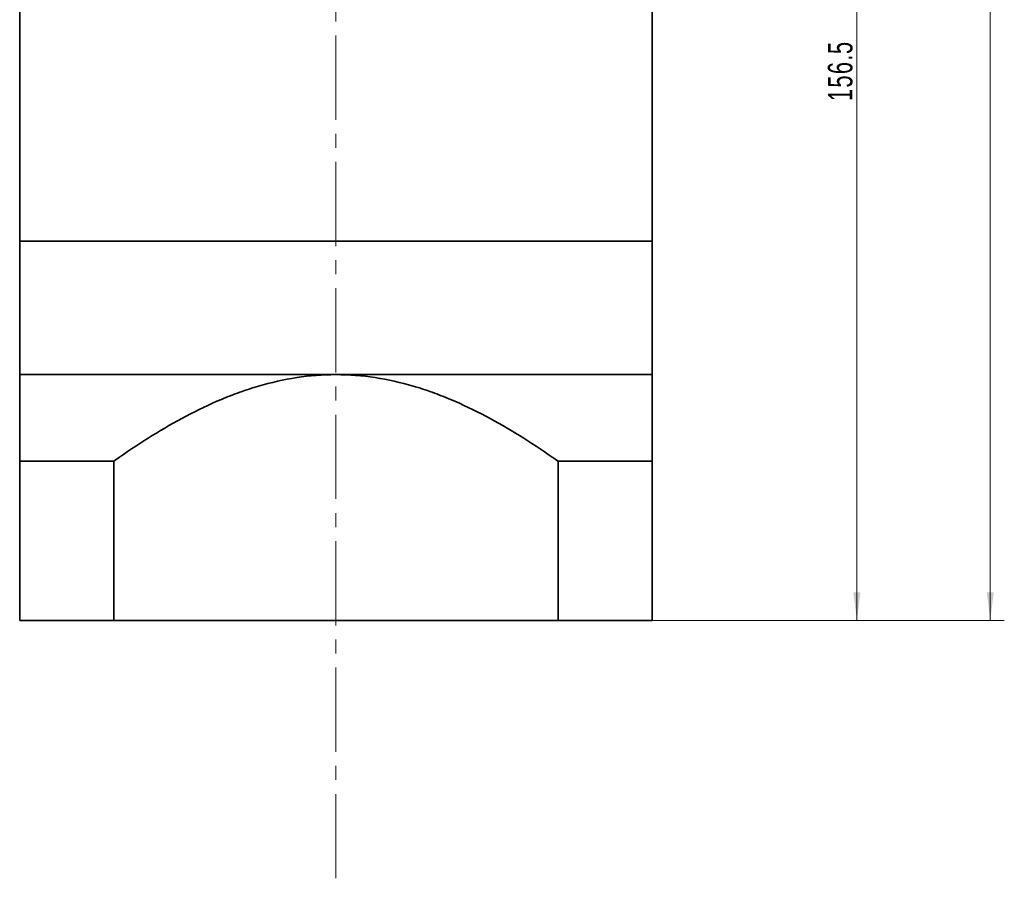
# Model space of a CAD drawing. Header units: millimetres. Extents: x 1926 to 2560, y -138 to 327.
# Tile 4 of 7: x 2270 to 2410, y 16 to 138. Entities that reach past the tile are written whole.
import ezdxf

# ---------------------------------------------------------------- set-up
doc = ezdxf.new("R2010")
doc.units = ezdxf.units.MM
doc.linetypes.add('点画线', pattern=[18, 12, -2, 2, -2])
doc.layers.get('0').update_dxf_attribs({"lineweight": 35})
for name, color, linetype, lineweight in [('CDRAFT0', 7, 'Continuous', 35), ('EB0', 7, 'Continuous', 35), ('EB0_1', 7, 'Continuous', 35), ('中心线层', 1, '点画线', 18), ('尺寸线层', 3, 'Continuous', 18), ('粗实线层', 7, 'Continuous', 35), ('粗实线层_1', 7, 'Continuous', 35)]:
    doc.layers.add(name, color=color, linetype=linetype, lineweight=lineweight)
doc.styles.add('标准', font='txt', dxfattribs={"width": 0.667})
doc.dimstyles.new('标准', dxfattribs={"dimtxt": 3.5, "dimasz": 4, "dimexe": 2, "dimexo": 0, "dimtad": 1, "dimdsep": 46, "dimtxsty": '标准', "dimblk": '_CAXARROW', "dimcen": 0, "dimdle": 8, "dimazin": 2, "dimtfac": 0.707107, "dimtdec": 3, "dimtmove": 2, "dimatfit": 3, "dimfxl": 0, "dimfrac": 2, "dimtolj": 1, "dimarcsym": 0})

# ---------------------------------------------------------------- blocks, each defined once
blk = doc.blocks.new('*X49')
at = {"layer": '尺寸线层', "linetype": 'Continuous'}
for points in [[(2408.13, 251.71), (2407.63, 247.71), (2408.63, 247.71)], [(2408.13, 52.71), (2407.63, 56.71), (2408.63, 56.71)]]:
    blk.add_hatch(color=0, dxfattribs=at).paths.add_polyline_path(points, flags=0)
at = {"layer": '尺寸线层', "color": 0, "linetype": 'Continuous'}
for p, q in [((2357.5, 251.71), (2410.13, 251.71)), ((2408.13, 52.71), (2408.13, 251.71)), ((2360, 52.71), (2410.13, 52.71))]:
    blk.add_line(p, q, dxfattribs=at)
at = {"layer": '尺寸线层', "color": 0, "insert": (2405.77, 152.21), "char_height": 3.5, "width": 9.1008, "attachment_point": 5, "rotation": 90, "line_spacing_factor": 1.15057, "style": '标准'}
blk.add_mtext('\\T1.1;199', dxfattribs=at)
blk = doc.blocks.new('_CAXARROW')
blk.add_hatch(color=0).paths.add_polyline_path([(0, 0), (-1, 0.125), (-1, -0.125)], flags=0)
blk = doc.blocks.new('*X50')
at = {"layer": '尺寸线层', "linetype": 'Continuous'}
for points in [[(2389.15, 209.21), (2389.65, 205.21), (2388.65, 205.21)], [(2389.15, 52.71), (2389.65, 56.71), (2388.65, 56.71)]]:
    blk.add_hatch(color=0, dxfattribs=at).paths.add_polyline_path(points, flags=0)
at = {"layer": '尺寸线层', "color": 0, "linetype": 'Continuous'}
for p, q in [((2364.9, 209.21), (2391.15, 209.21)), ((2389.15, 209.21), (2389.15, 52.71)), ((2360, 52.71), (2391.15, 52.71))]:
    blk.add_line(p, q, dxfattribs=at)
at = {"layer": '尺寸线层', "color": 0, "insert": (2386.79, 130.96), "char_height": 3.5, "width": 16.1825, "attachment_point": 5, "rotation": 90, "line_spacing_factor": 1.15057, "style": '标准'}
blk.add_mtext('\\T1.1;156.5', dxfattribs=at)

msp = doc.modelspace()

# ---------------------------------------------------------------- linework, layer by layer
at = {"layer": 'CDRAFT0', "color": 7}
for points in [[(2283.3805, 75.3814), (2283.6522, 75.574), (2283.9248, 75.7656), (2287.2588, 78.0883), (2290.4017, 80.0674), (2295.3166, 82.6631), (2296.9888, 83.4653), (2299.5628, 84.5463), (2300.4318, 84.8861), (2302.195, 85.5189), (2303.0893, 85.8117), (2307.5718, 87.1261), (2311.2364, 87.713), (2315.0005, 87.713)], [(2346.6205, 75.3814), (2346.3488, 75.574), (2346.0762, 75.7656), (2342.7422, 78.0883), (2339.5993, 80.0674), (2334.6844, 82.6631), (2333.0123, 83.4653), (2330.4382, 84.5463), (2329.5692, 84.8861), (2327.806, 85.5189), (2326.9117, 85.8117), (2322.4293, 87.1261), (2318.7646, 87.713), (2315.0005, 87.713)]]:
    msp.add_open_spline(points, degree=3, knots=[0, 0, 0, 0, 0.99690397, 0.99690397, 12.15872641, 12.15872641, 17.73963764, 17.73963764, 20.53009325, 20.53009325, 23.32054886, 23.32054886, 34.48237131, 34.48237131, 34.48237131, 34.48237131], dxfattribs=at)
at = {"layer": 'EB0'}
for p, q in [((2270.0005, 141.213), (2270.0005, 106.713)), ((2360.0005, 141.213), (2360.0005, 106.713)), ((2360.0005, 106.713), (2270.0005, 106.713))]:
    msp.add_line(p, q, dxfattribs=at)
at = {"layer": 'EB0_1'}
for p, q in [((2360.0005, 106.713), (2270.0005, 106.713)), ((2270.0005, 106.713), (2270.0005, 52.7126)), ((2360.0005, 106.713), (2360.0005, 52.7126)), ((2283.3805, 75.3814), (2283.3805, 52.7126)), ((2346.6205, 75.3814), (2346.6205, 52.7126)), ((2360.0005, 52.7126), (2270.0005, 52.7126))]:
    msp.add_line(p, q, dxfattribs=at)
at = {"layer": '中心线层'}
msp.add_line((2315.0005, 16.0087), (2315.0005, 261.3988), dxfattribs=at)
at = {"layer": '粗实线层'}
msp.add_line((2270.0005, 87.713), (2360.0005, 87.713), dxfattribs=at)
at = {"layer": '粗实线层_1'}
for p, q in [((2283.3805, 75.3814), (2270.0005, 75.3814)), ((2346.6205, 75.3814), (2360.0005, 75.3814))]:
    msp.add_line(p, q, dxfattribs=at)

# ---------------------------------------------------------------- dimensions: what is measured, and where the dimension line sits
at = {"layer": '尺寸线层'}
for base, p1, p2, picture, middle in [((2408.1282, 251.7126), (2360.0005, 52.7126), (2357.5005, 251.7126), '*X49', (2405.7722, 152.2126)), ((2389.1497, 52.7126), (2364.9015, 209.2126), (2360.0005, 52.7126), '*X50', (2386.7937, 130.9626))]:
    dim = msp.add_linear_dim(base=base, p1=p1, p2=p2, angle=90, dimstyle='标准', override={"dimsah": 1, "dimtfill": 1, "dimtzin": 8, "dimarcsym": 0}, dxfattribs=at)
    dim.commit()
    dim.dimension.update_dxf_attribs({"geometry": picture, "text_midpoint": middle})

doc.saveas('drawing.dxf')
